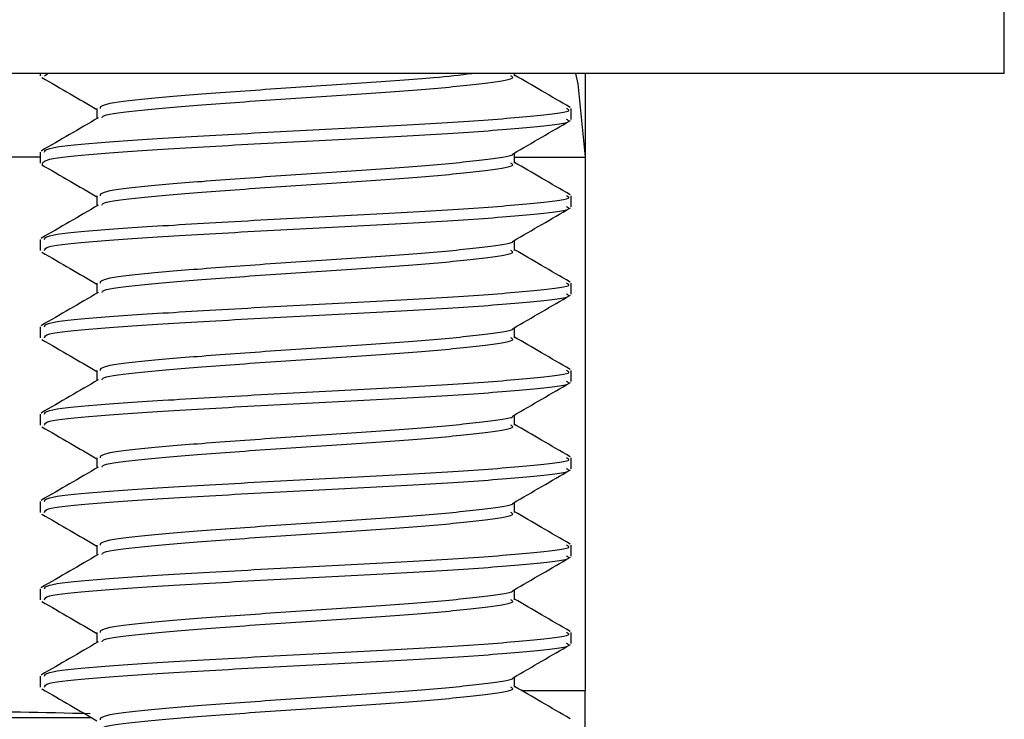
# Model space of a CAD drawing. Header units: millimetres. Extents: x 3619 to 4737, y 1503 to 2366.
# Tile 102 of 256: x 4124.13 to 4127.11, y 2103.68 to 2105.8. Entities that reach past the tile are written whole.
import ezdxf

# ---------------------------------------------------------------- set-up
doc = ezdxf.new("R2010")
doc.units = ezdxf.units.MM

msp = doc.modelspace()

# ---------------------------------------------------------------- linework, layer by layer
at = {"color": 7, "linetype": 'Continuous', "lineweight": 30}
for p, q in [((4127.1119, 2105.6401), (4127.1119, 2106.5257)), ((4127.1119, 2105.6401), (4122.8832, 2105.6401)), ((4124.1909, 2105.6401), (4124.1909, 2105.633)), ((4124.2045, 2105.633), (4124.214, 2105.6401)), ((4125.6277, 2105.633), (4125.6277, 2105.6401)), ((4125.8419, 2105.6401), (4125.8419, 2105.425)), ((4124.3627, 2105.5338), (4124.3627, 2105.5031)), ((4125.7995, 2105.5007), (4125.7995, 2105.5338)), ((4125.8419, 2105.425), (4125.8419, 2105.3861)), ((4124.1909, 2105.4015), (4124.1909, 2105.3684)), ((4125.6277, 2105.3684), (4125.6277, 2105.399)), ((4125.6277, 2105.3861), (4125.8419, 2105.3861)), ((4125.8419, 2105.3861), (4125.8419, 2103.7708)), ((4124.3627, 2105.2692), (4124.3627, 2105.2385)), ((4125.7995, 2105.2361), (4125.7995, 2105.2692)), ((4124.1909, 2105.1369), (4124.1909, 2105.1038)), ((4125.6277, 2105.1038), (4125.6277, 2105.1344)), ((4124.3627, 2105.0046), (4124.3627, 2104.9739)), ((4125.7995, 2104.9715), (4125.7995, 2105.0046)), ((4124.1909, 2104.8723), (4124.1909, 2104.8392)), ((4125.6277, 2104.8392), (4125.6277, 2104.8698)), ((4124.3627, 2104.74), (4124.3627, 2104.7093)), ((4125.7995, 2104.7069), (4125.7995, 2104.74)), ((4124.1909, 2104.6077), (4124.1909, 2104.5747)), ((4125.6277, 2104.5747), (4125.6277, 2104.6052)), ((4124.3627, 2104.4754), (4124.3627, 2104.4447)), ((4125.7995, 2104.4424), (4125.7995, 2104.4754)), ((4124.1909, 2104.3431), (4124.1909, 2104.3101)), ((4125.6277, 2104.3101), (4125.6277, 2104.3406)), ((4124.3627, 2104.2109), (4124.3627, 2104.1802)), ((4125.7995, 2104.1778), (4125.7995, 2104.2109)), ((4124.1909, 2104.0786), (4124.1909, 2104.0455)), ((4125.6277, 2104.0455), (4125.6277, 2104.0761)), ((4124.3627, 2103.9463), (4124.3627, 2103.9156)), ((4125.7995, 2103.9132), (4125.7995, 2103.9463)), ((4124.1909, 2103.814), (4124.1909, 2103.7809)), ((4125.6277, 2103.7809), (4125.6277, 2103.8115)), ((4125.8419, 2102.1855), (4125.8419, 2103.7708))]:
    msp.add_line(p, q, dxfattribs=at)
at = {"color": 8, "linetype": 'Continuous', "lineweight": 30}
for p, q in [((4125.8419, 2105.425), (4125.8412, 2105.425)), ((4124.1909, 2105.3861), (4123.8979, 2105.3861)), ((4125.6491, 2103.7708), (4125.8419, 2103.7708)), ((4123.6041, 2103.6891), (4124.3457, 2103.6891))]:
    msp.add_line(p, q, dxfattribs=at)
at = {"color": 7, "linetype": 'Continuous', "lineweight": 30, "flags": 128}
msp.add_lwpolyline([(4125.8132, 2105.6401), (4125.82, 2105.6084), (4125.8419, 2105.3861)], dxfattribs=at)
at = {"color": 7, "linetype": 'Continuous', "lineweight": 30}
msp.add_arc((4123.52, 2073.0194), 30.6916, 88.46359, 90.04529, dxfattribs=at)
for points, knots in [([(4124.1957, 2105.6283), (4124.2245, 2105.6116), (4124.2802, 2105.5793), (4124.3358, 2105.547), (4124.3627, 2105.5313)], [0, 0, 0, 0, 0.517066, 1, 1, 1, 1]), ([(4124.3734, 2105.5338), (4124.3737, 2105.5376), (4124.3742, 2105.5471), (4124.4862, 2105.5627), (4124.6752, 2105.5776), (4124.9164, 2105.5956), (4125.1668, 2105.6115), (4125.3782, 2105.626), (4125.4632, 2105.6359), (4125.499, 2105.6401)], [0, 0, 0, 0, 0.107744, 0.265498, 0.41832, 0.577466, 0.732521, 0.887573, 1, 1, 1, 1]), ([(4124.3785, 2105.5055), (4124.3792, 2105.5077), (4124.3819, 2105.5157), (4124.4876, 2105.5296), (4124.6749, 2105.5445), (4124.9161, 2105.5625), (4125.1681, 2105.5785), (4125.3963, 2105.5944), (4125.5553, 2105.6125), (4125.6322, 2105.6238), (4125.62, 2105.6312), (4125.617, 2105.633)], [0, 0, 0, 0, 0.0527919, 0.1836594, 0.3104361, 0.4424586, 0.5710873, 0.6997132, 0.8317341, 0.9585126, 1, 1, 1, 1]), ([(4125.7966, 2105.5373), (4125.7677, 2105.5541), (4125.7114, 2105.5867), (4125.6551, 2105.6194), (4125.6277, 2105.6354)], [0, 0, 0, 0, 0.512456, 1, 1, 1, 1]), ([(4124.2045, 2105.4015), (4124.2048, 2105.4053), (4124.2055, 2105.4148), (4124.3479, 2105.4304), (4124.5884, 2105.4453), (4124.8945, 2105.4633), (4125.2152, 2105.4793), (4125.5052, 2105.4952), (4125.7076, 2105.5133), (4125.8053, 2105.5246), (4125.7897, 2105.5319), (4125.7859, 2105.5338)], [0, 0, 0, 0, 0.086221, 0.212467, 0.33478, 0.46213, 0.586222, 0.710316, 0.837664, 0.959976, 1, 1, 1, 1]), ([(4124.3668, 2105.5055), (4124.338, 2105.4887), (4124.2803, 2105.4552), (4124.2227, 2105.4218), (4124.1938, 2105.405)], [0, 0, 0, 0, 0.499699, 1, 1, 1, 1]), ([(4124.1982, 2105.3637), (4124.1973, 2105.3691), (4124.1954, 2105.3802), (4124.3467, 2105.3973), (4124.5887, 2105.4122), (4124.8944, 2105.4302), (4125.2152, 2105.4462), (4125.5052, 2105.4621), (4125.7076, 2105.4802), (4125.8053, 2105.4915), (4125.7897, 2105.4989), (4125.7859, 2105.5007)], [0, 0, 0, 0, 0.1168882, 0.2388974, 0.3571054, 0.4801808, 0.6001087, 0.7200378, 0.8431117, 0.9613191, 1, 1, 1, 1]), ([(4125.6243, 2105.397), (4125.6531, 2105.4137), (4125.7108, 2105.4472), (4125.7684, 2105.4807), (4125.7972, 2105.4974)], [0, 0, 0, 0, 0.499687, 1, 1, 1, 1]), ([(4124.3734, 2105.2692), (4124.3737, 2105.273), (4124.3742, 2105.2826), (4124.4862, 2105.2981), (4124.6753, 2105.313), (4124.9161, 2105.331), (4125.168, 2105.347), (4125.3969, 2105.3629), (4125.5527, 2105.381), (4125.629, 2105.3909), (4125.6221, 2105.3967), (4125.6217, 2105.397)], [0, 0, 0, 0, 0.089191, 0.219781, 0.346288, 0.47803, 0.606386, 0.734738, 0.866479, 0.992988, 1, 1, 1, 1]), ([(4124.1957, 2105.3637), (4124.2245, 2105.347), (4124.2802, 2105.3147), (4124.3358, 2105.2824), (4124.3627, 2105.2668)], [0, 0, 0, 0, 0.51706, 1, 1, 1, 1]), ([(4124.3785, 2105.2409), (4124.3792, 2105.2432), (4124.3819, 2105.2511), (4124.4876, 2105.2651), (4124.6749, 2105.2799), (4124.9161, 2105.2979), (4125.1681, 2105.3139), (4125.3963, 2105.3298), (4125.5553, 2105.3479), (4125.6322, 2105.3592), (4125.62, 2105.3666), (4125.617, 2105.3684)], [0, 0, 0, 0, 0.052792, 0.183659, 0.310436, 0.442459, 0.571087, 0.699713, 0.831734, 0.958513, 1, 1, 1, 1]), ([(4125.7966, 2105.2727), (4125.7677, 2105.2895), (4125.7114, 2105.3221), (4125.6551, 2105.3548), (4125.6277, 2105.3708)], [0, 0, 0, 0, 0.512456, 1, 1, 1, 1]), ([(4124.2045, 2105.1369), (4124.2048, 2105.1408), (4124.2055, 2105.1503), (4124.3479, 2105.1658), (4124.5884, 2105.1807), (4124.8945, 2105.1987), (4125.2152, 2105.2147), (4125.5052, 2105.2306), (4125.7076, 2105.2487), (4125.8053, 2105.26), (4125.7897, 2105.2674), (4125.7859, 2105.2692)], [0, 0, 0, 0, 0.086221, 0.212467, 0.33478, 0.46213, 0.586222, 0.710316, 0.837664, 0.959976, 1, 1, 1, 1]), ([(4124.3668, 2105.2409), (4124.338, 2105.2241), (4124.2803, 2105.1906), (4124.2227, 2105.1572), (4124.1938, 2105.1404)], [0, 0, 0, 0, 0.499703, 1, 1, 1, 1]), ([(4124.2045, 2105.1038), (4124.2048, 2105.1077), (4124.2055, 2105.1172), (4124.3479, 2105.1328), (4124.5884, 2105.1476), (4124.8945, 2105.1656), (4125.2152, 2105.1816), (4125.5052, 2105.1975), (4125.7076, 2105.2156), (4125.8053, 2105.2269), (4125.7897, 2105.2343), (4125.7859, 2105.2361)], [0, 0, 0, 0, 0.086221, 0.212467, 0.33478, 0.46213, 0.586222, 0.710316, 0.837664, 0.959976, 1, 1, 1, 1]), ([(4125.6243, 2105.1324), (4125.6531, 2105.1491), (4125.7108, 2105.1826), (4125.7684, 2105.2161), (4125.7972, 2105.2328)], [0, 0, 0, 0, 0.499687, 1, 1, 1, 1]), ([(4124.3734, 2105.0046), (4124.3737, 2105.0085), (4124.3742, 2105.018), (4124.4862, 2105.0335), (4124.6753, 2105.0484), (4124.9161, 2105.0664), (4125.168, 2105.0824), (4125.3969, 2105.0983), (4125.5527, 2105.1165), (4125.629, 2105.1263), (4125.6221, 2105.1321), (4125.6217, 2105.1324)], [0, 0, 0, 0, 0.089191, 0.2197807, 0.3462879, 0.4780301, 0.6063856, 0.7347384, 0.8664788, 0.992988, 1, 1, 1, 1]), ([(4124.1957, 2105.0991), (4124.2245, 2105.0824), (4124.2802, 2105.0501), (4124.3358, 2105.0178), (4124.3627, 2105.0022)], [0, 0, 0, 0, 0.517066, 1, 1, 1, 1]), ([(4124.3785, 2104.9763), (4124.3792, 2104.9786), (4124.3819, 2104.9865), (4124.4876, 2105.0005), (4124.6749, 2105.0153), (4124.9161, 2105.0334), (4125.1681, 2105.0493), (4125.3963, 2105.0653), (4125.5553, 2105.0833), (4125.6322, 2105.0946), (4125.62, 2105.102), (4125.617, 2105.1038)], [0, 0, 0, 0, 0.0527919, 0.1836595, 0.3104361, 0.4424586, 0.5710873, 0.6997133, 0.8317341, 0.9585126, 1, 1, 1, 1]), ([(4125.7966, 2105.0082), (4125.7677, 2105.0249), (4125.7114, 2105.0575), (4125.6551, 2105.0903), (4125.6277, 2105.1062)], [0, 0, 0, 0, 0.512462, 1, 1, 1, 1]), ([(4124.2045, 2104.8723), (4124.2048, 2104.8762), (4124.2055, 2104.8857), (4124.3479, 2104.9012), (4124.5884, 2104.9161), (4124.8945, 2104.9341), (4125.2152, 2104.9501), (4125.5052, 2104.966), (4125.7076, 2104.9841), (4125.8053, 2104.9954), (4125.7897, 2105.0028), (4125.7859, 2105.0046)], [0, 0, 0, 0, 0.086221, 0.212467, 0.33478, 0.46213, 0.586222, 0.710316, 0.837664, 0.959976, 1, 1, 1, 1]), ([(4124.3668, 2104.9763), (4124.338, 2104.9596), (4124.2803, 2104.926), (4124.2227, 2104.8926), (4124.1938, 2104.8759)], [0, 0, 0, 0, 0.499703, 1, 1, 1, 1]), ([(4124.2045, 2104.8392), (4124.2048, 2104.8431), (4124.2055, 2104.8526), (4124.3479, 2104.8682), (4124.5884, 2104.883), (4124.8945, 2104.9011), (4125.2152, 2104.917), (4125.5052, 2104.933), (4125.7076, 2104.951), (4125.8053, 2104.9623), (4125.7897, 2104.9697), (4125.7859, 2104.9715)], [0, 0, 0, 0, 0.086221, 0.212467, 0.33478, 0.46213, 0.586222, 0.710316, 0.837664, 0.959976, 1, 1, 1, 1]), ([(4125.6243, 2104.8678), (4125.6531, 2104.8846), (4125.7108, 2104.9181), (4125.7684, 2104.9515), (4125.7972, 2104.9682)], [0, 0, 0, 0, 0.49969, 1, 1, 1, 1]), ([(4124.3734, 2104.74), (4124.3737, 2104.7439), (4124.3742, 2104.7534), (4124.4862, 2104.769), (4124.6753, 2104.7838), (4124.9161, 2104.8018), (4125.168, 2104.8178), (4125.3969, 2104.8337), (4125.5527, 2104.8519), (4125.629, 2104.8617), (4125.6221, 2104.8675), (4125.6217, 2104.8678)], [0, 0, 0, 0, 0.089191, 0.219781, 0.346288, 0.47803, 0.606386, 0.734738, 0.866479, 0.992988, 1, 1, 1, 1]), ([(4124.1957, 2104.8345), (4124.2245, 2104.8178), (4124.2802, 2104.7855), (4124.3358, 2104.7532), (4124.3627, 2104.7376)], [0, 0, 0, 0, 0.517066, 1, 1, 1, 1]), ([(4124.3785, 2104.7117), (4124.3792, 2104.714), (4124.3819, 2104.7219), (4124.4876, 2104.7359), (4124.6749, 2104.7508), (4124.9161, 2104.7688), (4125.1681, 2104.7847), (4125.3963, 2104.8007), (4125.5553, 2104.8188), (4125.6322, 2104.83), (4125.62, 2104.8374), (4125.617, 2104.8392)], [0, 0, 0, 0, 0.0527919, 0.1836594, 0.3104361, 0.4424586, 0.5710873, 0.6997132, 0.8317341, 0.9585126, 1, 1, 1, 1]), ([(4125.7966, 2104.7436), (4125.7677, 2104.7603), (4125.7114, 2104.793), (4125.6551, 2104.8257), (4125.6277, 2104.8416)], [0, 0, 0, 0, 0.512456, 1, 1, 1, 1]), ([(4124.2045, 2104.6077), (4124.2048, 2104.6116), (4124.2055, 2104.6211), (4124.3479, 2104.6367), (4124.5884, 2104.6515), (4124.8945, 2104.6696), (4125.2152, 2104.6855), (4125.5052, 2104.7015), (4125.7076, 2104.7195), (4125.8053, 2104.7308), (4125.7897, 2104.7382), (4125.7859, 2104.74)], [0, 0, 0, 0, 0.086221, 0.212467, 0.33478, 0.46213, 0.586222, 0.710316, 0.837664, 0.959976, 1, 1, 1, 1]), ([(4124.3668, 2104.7117), (4124.338, 2104.695), (4124.2803, 2104.6615), (4124.2227, 2104.628), (4124.1938, 2104.6113)], [0, 0, 0, 0, 0.499699, 1, 1, 1, 1]), ([(4124.2045, 2104.5747), (4124.2048, 2104.5785), (4124.2055, 2104.588), (4124.3479, 2104.6036), (4124.5884, 2104.6185), (4124.8945, 2104.6365), (4125.2152, 2104.6524), (4125.5052, 2104.6684), (4125.7076, 2104.6865), (4125.8053, 2104.6977), (4125.7897, 2104.7051), (4125.7859, 2104.7069)], [0, 0, 0, 0, 0.086221, 0.212467, 0.33478, 0.46213, 0.586222, 0.710316, 0.837664, 0.959976, 1, 1, 1, 1]), ([(4125.6243, 2104.6032), (4125.6531, 2104.62), (4125.7108, 2104.6535), (4125.7684, 2104.6869), (4125.7972, 2104.7036)], [0, 0, 0, 0, 0.499687, 1, 1, 1, 1]), ([(4124.3734, 2104.4754), (4124.3737, 2104.4793), (4124.3742, 2104.4888), (4124.4862, 2104.5044), (4124.6753, 2104.5192), (4124.9161, 2104.5373), (4125.168, 2104.5532), (4125.3969, 2104.5691), (4125.5527, 2104.5873), (4125.629, 2104.5971), (4125.6221, 2104.6029), (4125.6217, 2104.6032)], [0, 0, 0, 0, 0.089191, 0.2197806, 0.346288, 0.4780301, 0.6063856, 0.7347383, 0.8664788, 0.9929881, 1, 1, 1, 1]), ([(4124.1957, 2104.5699), (4124.2245, 2104.5532), (4124.2802, 2104.521), (4124.3358, 2104.4886), (4124.3627, 2104.473)], [0, 0, 0, 0, 0.517063, 1, 1, 1, 1]), ([(4124.3785, 2104.4471), (4124.3792, 2104.4494), (4124.3819, 2104.4574), (4124.4876, 2104.4713), (4124.6749, 2104.4862), (4124.9161, 2104.5042), (4125.1681, 2104.5201), (4125.3963, 2104.5361), (4125.5553, 2104.5542), (4125.6322, 2104.5654), (4125.62, 2104.5728), (4125.617, 2104.5747)], [0, 0, 0, 0, 0.052792, 0.183659, 0.310436, 0.442459, 0.571087, 0.699713, 0.831734, 0.958513, 1, 1, 1, 1]), ([(4125.7966, 2104.479), (4125.7677, 2104.4957), (4125.7114, 2104.5284), (4125.6551, 2104.5611), (4125.6277, 2104.577)], [0, 0, 0, 0, 0.512456, 1, 1, 1, 1]), ([(4124.2045, 2104.3431), (4124.2048, 2104.347), (4124.2055, 2104.3565), (4124.3479, 2104.3721), (4124.5884, 2104.387), (4124.8945, 2104.405), (4125.2152, 2104.4209), (4125.5052, 2104.4369), (4125.7076, 2104.455), (4125.8053, 2104.4662), (4125.7897, 2104.4736), (4125.7859, 2104.4754)], [0, 0, 0, 0, 0.086221, 0.212467, 0.33478, 0.46213, 0.586222, 0.710316, 0.837664, 0.959976, 1, 1, 1, 1]), ([(4124.3668, 2104.4471), (4124.338, 2104.4304), (4124.2803, 2104.3969), (4124.2227, 2104.3634), (4124.1938, 2104.3467)], [0, 0, 0, 0, 0.499703, 1, 1, 1, 1]), ([(4124.2045, 2104.3101), (4124.2048, 2104.3139), (4124.2055, 2104.3234), (4124.3479, 2104.339), (4124.5884, 2104.3539), (4124.8945, 2104.3719), (4125.2152, 2104.3879), (4125.5052, 2104.4038), (4125.7076, 2104.4219), (4125.8053, 2104.4332), (4125.7897, 2104.4405), (4125.7859, 2104.4424)], [0, 0, 0, 0, 0.086221, 0.212467, 0.33478, 0.46213, 0.586222, 0.710316, 0.837664, 0.959976, 1, 1, 1, 1]), ([(4125.6243, 2104.3387), (4125.6531, 2104.3554), (4125.7108, 2104.3889), (4125.7684, 2104.4223), (4125.7972, 2104.4391)], [0, 0, 0, 0, 0.499687, 1, 1, 1, 1]), ([(4124.3734, 2104.2109), (4124.3737, 2104.2147), (4124.3742, 2104.2242), (4124.4862, 2104.2398), (4124.6753, 2104.2547), (4124.9161, 2104.2727), (4125.168, 2104.2886), (4125.3969, 2104.3046), (4125.5527, 2104.3227), (4125.629, 2104.3325), (4125.6221, 2104.3384), (4125.6217, 2104.3387)], [0, 0, 0, 0, 0.089191, 0.2197807, 0.3462879, 0.4780301, 0.6063856, 0.7347384, 0.8664788, 0.992988, 1, 1, 1, 1]), ([(4124.1957, 2104.3054), (4124.2245, 2104.2887), (4124.2802, 2104.2564), (4124.3358, 2104.224), (4124.3627, 2104.2084)], [0, 0, 0, 0, 0.517066, 1, 1, 1, 1]), ([(4124.3785, 2104.1825), (4124.3792, 2104.1848), (4124.3819, 2104.1928), (4124.4876, 2104.2067), (4124.6749, 2104.2216), (4124.9161, 2104.2396), (4125.1681, 2104.2556), (4125.3963, 2104.2715), (4125.5553, 2104.2896), (4125.6322, 2104.3009), (4125.62, 2104.3083), (4125.617, 2104.3101)], [0, 0, 0, 0, 0.0527919, 0.1836595, 0.3104361, 0.4424586, 0.5710873, 0.6997133, 0.8317341, 0.9585126, 1, 1, 1, 1]), ([(4125.7966, 2104.2144), (4125.7677, 2104.2311), (4125.7114, 2104.2638), (4125.6551, 2104.2965), (4125.6277, 2104.3125)], [0, 0, 0, 0, 0.512462, 1, 1, 1, 1]), ([(4124.2045, 2104.0786), (4124.2048, 2104.0824), (4124.2055, 2104.0919), (4124.3479, 2104.1075), (4124.5884, 2104.1224), (4124.8945, 2104.1404), (4125.2152, 2104.1563), (4125.5052, 2104.1723), (4125.7076, 2104.1904), (4125.8053, 2104.2016), (4125.7897, 2104.209), (4125.7859, 2104.2109)], [0, 0, 0, 0, 0.086221, 0.212467, 0.33478, 0.46213, 0.586222, 0.710316, 0.837664, 0.959976, 1, 1, 1, 1]), ([(4124.3668, 2104.1825), (4124.338, 2104.1658), (4124.2803, 2104.1323), (4124.2227, 2104.0988), (4124.1938, 2104.0821)], [0, 0, 0, 0, 0.499703, 1, 1, 1, 1]), ([(4124.2045, 2104.0455), (4124.2048, 2104.0493), (4124.2055, 2104.0589), (4124.3479, 2104.0744), (4124.5884, 2104.0893), (4124.8945, 2104.1073), (4125.2152, 2104.1233), (4125.5052, 2104.1392), (4125.7076, 2104.1573), (4125.8053, 2104.1686), (4125.7897, 2104.176), (4125.7859, 2104.1778)], [0, 0, 0, 0, 0.086221, 0.212467, 0.33478, 0.46213, 0.586222, 0.710316, 0.837664, 0.959976, 1, 1, 1, 1]), ([(4125.6243, 2104.0741), (4125.6531, 2104.0908), (4125.7108, 2104.1243), (4125.7684, 2104.1577), (4125.7972, 2104.1745)], [0, 0, 0, 0, 0.49969, 1, 1, 1, 1]), ([(4124.3734, 2103.9463), (4124.3737, 2103.9501), (4124.3742, 2103.9596), (4124.4862, 2103.9752), (4124.6753, 2103.9901), (4124.9161, 2104.0081), (4125.168, 2104.0241), (4125.3969, 2104.04), (4125.5527, 2104.0581), (4125.629, 2104.068), (4125.6221, 2104.0738), (4125.6217, 2104.0741)], [0, 0, 0, 0, 0.089191, 0.219781, 0.346288, 0.47803, 0.606386, 0.734738, 0.866479, 0.992988, 1, 1, 1, 1]), ([(4124.3785, 2103.918), (4124.3792, 2103.9202), (4124.3819, 2103.9282), (4124.4876, 2103.9421), (4124.6749, 2103.957), (4124.9161, 2103.975), (4125.1681, 2103.991), (4125.3963, 2104.0069), (4125.5553, 2104.025), (4125.6322, 2104.0363), (4125.62, 2104.0437), (4125.617, 2104.0455)], [0, 0, 0, 0, 0.0527919, 0.1836594, 0.3104361, 0.4424586, 0.5710873, 0.6997133, 0.8317341, 0.9585126, 1, 1, 1, 1]), ([(4125.7966, 2103.9498), (4125.7677, 2103.9666), (4125.7114, 2103.9992), (4125.6551, 2104.0319), (4125.6277, 2104.0479)], [0, 0, 0, 0, 0.512456, 1, 1, 1, 1]), ([(4124.1957, 2104.0408), (4124.2245, 2104.0241), (4124.2802, 2103.9918), (4124.3358, 2103.9595), (4124.3627, 2103.9438)], [0, 0, 0, 0, 0.517066, 1, 1, 1, 1]), ([(4124.2045, 2103.814), (4124.2048, 2103.8178), (4124.2055, 2103.8273), (4124.3479, 2103.8429), (4124.5884, 2103.8578), (4124.8945, 2103.8758), (4125.2152, 2103.8918), (4125.5052, 2103.9077), (4125.7076, 2103.9258), (4125.8053, 2103.9371), (4125.7897, 2103.9444), (4125.7859, 2103.9463)], [0, 0, 0, 0, 0.086221, 0.212467, 0.33478, 0.46213, 0.586222, 0.710316, 0.837664, 0.959976, 1, 1, 1, 1]), ([(4124.3668, 2103.918), (4124.338, 2103.9012), (4124.2803, 2103.8677), (4124.2227, 2103.8343), (4124.1938, 2103.8175)], [0, 0, 0, 0, 0.499699, 1, 1, 1, 1]), ([(4124.2045, 2103.7809), (4124.2048, 2103.7848), (4124.2055, 2103.7943), (4124.3479, 2103.8098), (4124.5884, 2103.8247), (4124.8945, 2103.8427), (4125.2152, 2103.8587), (4125.5052, 2103.8746), (4125.7076, 2103.8927), (4125.8053, 2103.904), (4125.7897, 2103.9114), (4125.7859, 2103.9132)], [0, 0, 0, 0, 0.086221, 0.212467, 0.33478, 0.46213, 0.586222, 0.710316, 0.837664, 0.959976, 1, 1, 1, 1]), ([(4125.6243, 2103.8095), (4125.6531, 2103.8262), (4125.7108, 2103.8597), (4125.7684, 2103.8932), (4125.7972, 2103.9099)], [0, 0, 0, 0, 0.499684, 1, 1, 1, 1]), ([(4124.3734, 2103.6817), (4124.3737, 2103.6855), (4124.3742, 2103.6951), (4124.4862, 2103.7106), (4124.6753, 2103.7255), (4124.9161, 2103.7435), (4125.168, 2103.7595), (4125.3969, 2103.7754), (4125.5527, 2103.7935), (4125.629, 2103.8034), (4125.6221, 2103.8092), (4125.6217, 2103.8095)], [0, 0, 0, 0, 0.089191, 0.2197806, 0.346288, 0.4780301, 0.6063856, 0.7347383, 0.8664788, 0.9929881, 1, 1, 1, 1]), ([(4124.1957, 2103.7762), (4124.2245, 2103.7595), (4124.2802, 2103.7272), (4124.3358, 2103.6949), (4124.3627, 2103.6793)], [0, 0, 0, 0, 0.517063, 1, 1, 1, 1]), ([(4124.3785, 2103.6534), (4124.3792, 2103.6557), (4124.3819, 2103.6636), (4124.4876, 2103.6776), (4124.6749, 2103.6924), (4124.9161, 2103.7104), (4125.1681, 2103.7264), (4125.3963, 2103.7423), (4125.5553, 2103.7604), (4125.6322, 2103.7717), (4125.62, 2103.7791), (4125.617, 2103.7809)], [0, 0, 0, 0, 0.052792, 0.183659, 0.310436, 0.442459, 0.571087, 0.699713, 0.831734, 0.958513, 1, 1, 1, 1]), ([(4125.7966, 2103.6852), (4125.7677, 2103.702), (4125.7114, 2103.7346), (4125.6551, 2103.7673), (4125.6277, 2103.7833)], [0, 0, 0, 0, 0.512456, 1, 1, 1, 1])]:
    msp.add_open_spline(points, degree=3, knots=knots, dxfattribs=at)

doc.saveas('drawing.dxf')
